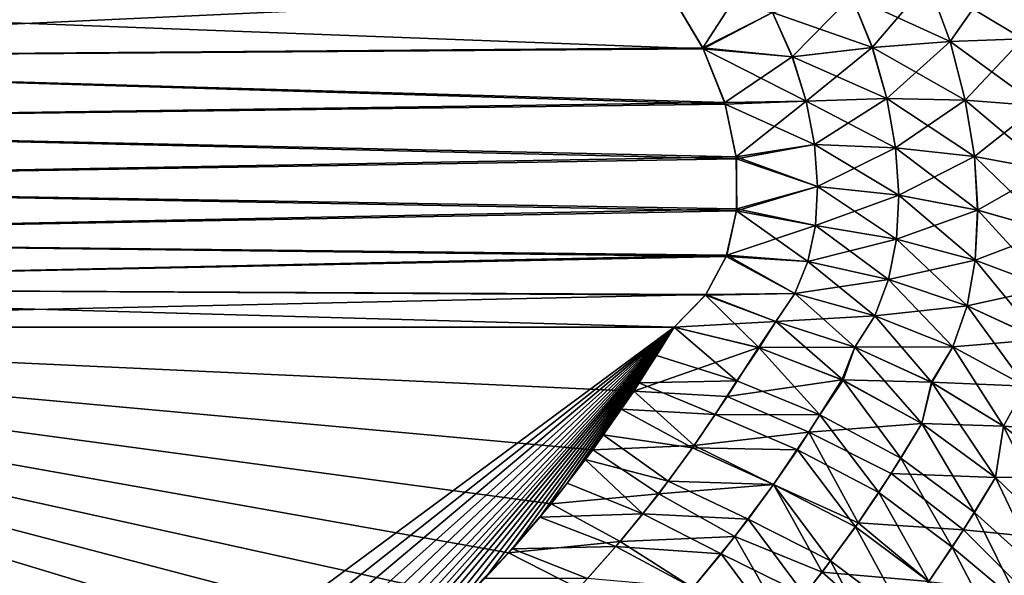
# Model space of a CAD drawing. Header units: millimetres. Extents: x -7.8 to 13, y -12 to 1.5.
# Tile 32 of 102: x -0.492 to -0.138, y -2.916 to -2.716. Entities that reach past the tile are written whole.
import ezdxf

# ---------------------------------------------------------------- set-up
doc = ezdxf.new("R2010")
doc.units = ezdxf.units.MM
doc.header["$LTSCALE"] = 65.185185
for name, color, linetype in [('101', 7, 'CONTINUOUS'), ('102', 7, 'CONTINUOUS'), ('103', 7, 'CONTINUOUS'), ('110', 7, 'CONTINUOUS'), ('69', 7, 'CONTINUOUS'), ('70', 7, 'CONTINUOUS'), ('76', 7, 'CONTINUOUS'), ('77', 7, 'CONTINUOUS')]:
    doc.layers.add(name, color=color, linetype=linetype)

msp = doc.modelspace()

# ---------------------------------------------------------------- linework, layer by layer
at = {"layer": '101', "linetype": 'Continuous'}
for points in [[(-0.25666, -2.82651, -2.15906), (-0.49188, -3.00043, -1.88605), (-0.7717, -2.82651, -2.15906), (-0.25666, -2.82651, -2.15906)], [(-0.47376, -2.99792, -1.88999), (-0.49188, -3.00043, -1.88605), (-0.25666, -2.82651, -2.15906), (-0.47376, -2.99792, -1.88999)], [(-0.45663, -2.99473, -1.895), (-0.47376, -2.99792, -1.88999), (-0.25666, -2.82651, -2.15906), (-0.45663, -2.99473, -1.895)], [(-0.4405, -2.99087, -1.90107), (-0.45663, -2.99473, -1.895), (-0.25666, -2.82651, -2.15906), (-0.4405, -2.99087, -1.90107)], [(-0.42536, -2.98633, -1.90819), (-0.4405, -2.99087, -1.90107), (-0.25666, -2.82651, -2.15906), (-0.42536, -2.98633, -1.90819)], [(-0.41121, -2.98111, -1.91638), (-0.42536, -2.98633, -1.90819), (-0.25666, -2.82651, -2.15906), (-0.41121, -2.98111, -1.91638)], [(-0.39837, -2.97517, -1.9257), (-0.41121, -2.98111, -1.91638), (-0.25666, -2.82651, -2.15906), (-0.39837, -2.97517, -1.9257)], [(-0.38684, -2.96851, -1.93616), (-0.39837, -2.97517, -1.9257), (-0.25666, -2.82651, -2.15906), (-0.38684, -2.96851, -1.93616)], [(-0.37614, -2.9612, -1.94764), (-0.38684, -2.96851, -1.93616), (-0.25666, -2.82651, -2.15906), (-0.37614, -2.9612, -1.94764)], [(-0.36582, -2.9533, -1.96003), (-0.37614, -2.9612, -1.94764), (-0.25666, -2.82651, -2.15906), (-0.36582, -2.9533, -1.96003)], [(-0.3554, -2.9449, -1.97322), (-0.36582, -2.9533, -1.96003), (-0.25666, -2.82651, -2.15906), (-0.3554, -2.9449, -1.97322)], [(-0.34492, -2.93605, -1.9871), (-0.3554, -2.9449, -1.97322), (-0.25666, -2.82651, -2.15906), (-0.34492, -2.93605, -1.9871)], [(-0.33471, -2.92672, -2.00176), (-0.34492, -2.93605, -1.9871), (-0.25666, -2.82651, -2.15906), (-0.33471, -2.92672, -2.00176)], [(-0.32469, -2.91679, -2.01734), (-0.33471, -2.92672, -2.00176), (-0.25666, -2.82651, -2.15906), (-0.32469, -2.91679, -2.01734)], [(-0.31479, -2.90618, -2.034), (-0.32469, -2.91679, -2.01734), (-0.25666, -2.82651, -2.15906), (-0.31479, -2.90618, -2.034)], [(-0.30492, -2.89477, -2.05191), (-0.31479, -2.90618, -2.034), (-0.25666, -2.82651, -2.15906), (-0.30492, -2.89477, -2.05191)], [(-0.29509, -2.88256, -2.07107), (-0.30492, -2.89477, -2.05191), (-0.25666, -2.82651, -2.15906), (-0.29509, -2.88256, -2.07107)], [(-0.28859, -2.87403, -2.08447), (-0.29509, -2.88256, -2.07107), (-0.25666, -2.82651, -2.15906), (-0.28859, -2.87403, -2.08447)], [(-0.28212, -2.86517, -2.09837), (-0.28859, -2.87403, -2.08447), (-0.25666, -2.82651, -2.15906), (-0.28212, -2.86517, -2.09837)], [(-0.2757, -2.85599, -2.11279), (-0.28212, -2.86517, -2.09837), (-0.25666, -2.82651, -2.15906), (-0.2757, -2.85599, -2.11279)], [(-0.26931, -2.84648, -2.1277), (-0.2757, -2.85599, -2.11279), (-0.25666, -2.82651, -2.15906), (-0.26931, -2.84648, -2.1277)], [(-0.26296, -2.83666, -2.14313), (-0.26931, -2.84648, -2.1277), (-0.25666, -2.82651, -2.15906), (-0.26296, -2.83666, -2.14313)]]:
    msp.add_3dface(points, dxfattribs=at)
at = {"layer": '102', "linetype": 'Continuous'}
for points in [[(-0.26296, -2.83666, -2.14313), (-0.25666, -2.82651, -2.15906), (-0.23404, -2.84584, -2.13334), (-0.26296, -2.83666, -2.14313)], [(-0.23404, -2.84584, -2.13334), (-0.25666, -2.82651, -2.15906), (-0.22609, -2.83387, -2.15231), (-0.23404, -2.84584, -2.13334)], [(-0.23404, -2.84584, -2.13334), (-0.22609, -2.83387, -2.15231), (-0.20421, -2.85797, -2.12865), (-0.23404, -2.84584, -2.13334)], [(-0.19591, -2.84559, -2.14849), (-0.20421, -2.85797, -2.12865), (-0.22609, -2.83387, -2.15231), (-0.19591, -2.84559, -2.14849)], [(-0.26931, -2.84648, -2.1277), (-0.26296, -2.83666, -2.14313), (-0.23404, -2.84584, -2.13334), (-0.26931, -2.84648, -2.1277)], [(-0.20421, -2.85797, -2.12865), (-0.19591, -2.84559, -2.14849), (-0.17512, -2.87355, -2.12829), (-0.20421, -2.85797, -2.12865)], [(-0.16759, -2.86112, -2.1478), (-0.17512, -2.87355, -2.12829), (-0.19591, -2.84559, -2.14849), (-0.16759, -2.86112, -2.1478)], [(-0.2757, -2.85599, -2.11279), (-0.26931, -2.84648, -2.1277), (-0.24183, -2.85792, -2.11437), (-0.2757, -2.85599, -2.11279)], [(-0.24183, -2.85792, -2.11437), (-0.26931, -2.84648, -2.1277), (-0.23404, -2.84584, -2.13334), (-0.24183, -2.85792, -2.11437)], [(-0.24183, -2.85792, -2.11437), (-0.23404, -2.84584, -2.13334), (-0.20421, -2.85797, -2.12865), (-0.24183, -2.85792, -2.11437)], [(-0.28212, -2.86517, -2.09837), (-0.2757, -2.85599, -2.11279), (-0.25005, -2.86992, -2.09554), (-0.28212, -2.86517, -2.09837)], [(-0.25005, -2.86992, -2.09554), (-0.2757, -2.85599, -2.11279), (-0.24183, -2.85792, -2.11437), (-0.25005, -2.86992, -2.09554)], [(-0.25005, -2.86992, -2.09554), (-0.24183, -2.85792, -2.11437), (-0.21234, -2.87057, -2.10887), (-0.25005, -2.86992, -2.09554)], [(-0.21234, -2.87057, -2.10887), (-0.24183, -2.85792, -2.11437), (-0.20421, -2.85797, -2.12865), (-0.21234, -2.87057, -2.10887)], [(-0.21234, -2.87057, -2.10887), (-0.20421, -2.85797, -2.12865), (-0.18308, -2.88593, -2.10886), (-0.21234, -2.87057, -2.10887)], [(-0.18308, -2.88593, -2.10886), (-0.20421, -2.85797, -2.12865), (-0.17512, -2.87355, -2.12829), (-0.18308, -2.88593, -2.10886)], [(-0.17512, -2.87355, -2.12829), (-0.16759, -2.86112, -2.1478), (-0.14864, -2.89308, -2.13068), (-0.17512, -2.87355, -2.12829)], [(-0.14864, -2.89308, -2.13068), (-0.16759, -2.86112, -2.1478), (-0.14109, -2.88058, -2.15028), (-0.14864, -2.89308, -2.13068)], [(-0.28859, -2.87403, -2.08447), (-0.28212, -2.86517, -2.09837), (-0.25873, -2.88183, -2.07685), (-0.28859, -2.87403, -2.08447)], [(-0.25873, -2.88183, -2.07685), (-0.28212, -2.86517, -2.09837), (-0.25005, -2.86992, -2.09554), (-0.25873, -2.88183, -2.07685)], [(-0.25873, -2.88183, -2.07685), (-0.25005, -2.86992, -2.09554), (-0.22095, -2.8831, -2.08921), (-0.25873, -2.88183, -2.07685)], [(-0.22095, -2.8831, -2.08921), (-0.25005, -2.86992, -2.09554), (-0.21234, -2.87057, -2.10887), (-0.22095, -2.8831, -2.08921)], [(-0.22095, -2.8831, -2.08921), (-0.21234, -2.87057, -2.10887), (-0.19149, -2.89825, -2.08952), (-0.22095, -2.8831, -2.08921)], [(-0.19149, -2.89825, -2.08952), (-0.21234, -2.87057, -2.10887), (-0.18308, -2.88593, -2.10886), (-0.19149, -2.89825, -2.08952)], [(-0.18308, -2.88593, -2.10886), (-0.17512, -2.87355, -2.12829), (-0.15664, -2.90553, -2.11114), (-0.18308, -2.88593, -2.10886)], [(-0.15664, -2.90553, -2.11114), (-0.17512, -2.87355, -2.12829), (-0.14864, -2.89308, -2.13068), (-0.15664, -2.90553, -2.11114)], [(-0.29509, -2.88256, -2.07107), (-0.28859, -2.87403, -2.08447), (-0.26788, -2.89363, -2.05832), (-0.29509, -2.88256, -2.07107)], [(-0.26788, -2.89363, -2.05832), (-0.28859, -2.87403, -2.08447), (-0.25873, -2.88183, -2.07685), (-0.26788, -2.89363, -2.05832)], [(-0.14864, -2.89308, -2.13068), (-0.14109, -2.88058, -2.15028), (-0.12499, -2.91442, -2.13768), (-0.14864, -2.89308, -2.13068)], [(-0.12499, -2.91442, -2.13768), (-0.14109, -2.88058, -2.15028), (-0.11801, -2.90285, -2.15584), (-0.12499, -2.91442, -2.13768)], [(-0.30492, -2.89477, -2.05191), (-0.29509, -2.88256, -2.07107), (-0.26788, -2.89363, -2.05832), (-0.30492, -2.89477, -2.05191)], [(-0.26788, -2.89363, -2.05832), (-0.25873, -2.88183, -2.07685), (-0.23006, -2.89555, -2.06967), (-0.26788, -2.89363, -2.05832)], [(-0.23006, -2.89555, -2.06967), (-0.25873, -2.88183, -2.07685), (-0.22095, -2.8831, -2.08921), (-0.23006, -2.89555, -2.06967)], [(-0.23006, -2.89555, -2.06967), (-0.22095, -2.8831, -2.08921), (-0.20038, -2.91051, -2.07027), (-0.23006, -2.89555, -2.06967)], [(-0.20038, -2.91051, -2.07027), (-0.22095, -2.8831, -2.08921), (-0.19149, -2.89825, -2.08952), (-0.20038, -2.91051, -2.07027)], [(-0.19149, -2.89825, -2.08952), (-0.18308, -2.88593, -2.10886), (-0.16508, -2.91793, -2.09167), (-0.19149, -2.89825, -2.08952)], [(-0.16508, -2.91793, -2.09167), (-0.18308, -2.88593, -2.10886), (-0.15664, -2.90553, -2.11114), (-0.16508, -2.91793, -2.09167)], [(-0.31479, -2.90618, -2.034), (-0.30492, -2.89477, -2.05191), (-0.27755, -2.90531, -2.03998), (-0.31479, -2.90618, -2.034)], [(-0.27755, -2.90531, -2.03998), (-0.30492, -2.89477, -2.05191), (-0.26788, -2.89363, -2.05832), (-0.27755, -2.90531, -2.03998)], [(-0.27755, -2.90531, -2.03998), (-0.26788, -2.89363, -2.05832), (-0.23969, -2.90791, -2.05027), (-0.27755, -2.90531, -2.03998)], [(-0.23969, -2.90791, -2.05027), (-0.26788, -2.89363, -2.05832), (-0.23006, -2.89555, -2.06967), (-0.23969, -2.90791, -2.05027)], [(-0.15664, -2.90553, -2.11114), (-0.14864, -2.89308, -2.13068), (-0.13234, -2.92596, -2.11957), (-0.15664, -2.90553, -2.11114)], [(-0.13234, -2.92596, -2.11957), (-0.14864, -2.89308, -2.13068), (-0.12499, -2.91442, -2.13768), (-0.13234, -2.92596, -2.11957)], [(-0.23969, -2.90791, -2.05027), (-0.23006, -2.89555, -2.06967), (-0.20978, -2.92271, -2.05112), (-0.23969, -2.90791, -2.05027)], [(-0.20978, -2.92271, -2.05112), (-0.23006, -2.89555, -2.06967), (-0.20038, -2.91051, -2.07027), (-0.20978, -2.92271, -2.05112)], [(-0.20038, -2.91051, -2.07027), (-0.19149, -2.89825, -2.08952), (-0.17401, -2.93029, -2.07227), (-0.20038, -2.91051, -2.07027)], [(-0.17401, -2.93029, -2.07227), (-0.19149, -2.89825, -2.08952), (-0.16508, -2.91793, -2.09167), (-0.17401, -2.93029, -2.07227)], [(-0.28776, -2.91686, -2.02186), (-0.31479, -2.90618, -2.034), (-0.27755, -2.90531, -2.03998), (-0.28776, -2.91686, -2.02186)], [(-0.28776, -2.91686, -2.02186), (-0.27755, -2.90531, -2.03998), (-0.2499, -2.92017, -2.03102), (-0.28776, -2.91686, -2.02186)], [(-0.2499, -2.92017, -2.03102), (-0.27755, -2.90531, -2.03998), (-0.23969, -2.90791, -2.05027), (-0.2499, -2.92017, -2.03102)], [(-0.16508, -2.91793, -2.09167), (-0.15664, -2.90553, -2.11114), (-0.14007, -2.93746, -2.1015), (-0.16508, -2.91793, -2.09167)], [(-0.14007, -2.93746, -2.1015), (-0.15664, -2.90553, -2.11114), (-0.13234, -2.92596, -2.11957), (-0.14007, -2.93746, -2.1015)], [(-0.32469, -2.91679, -2.01734), (-0.31479, -2.90618, -2.034), (-0.28776, -2.91686, -2.02186), (-0.32469, -2.91679, -2.01734)], [(-0.2499, -2.92017, -2.03102), (-0.23969, -2.90791, -2.05027), (-0.21973, -2.93484, -2.03208), (-0.2499, -2.92017, -2.03102)], [(-0.21973, -2.93484, -2.03208), (-0.23969, -2.90791, -2.05027), (-0.20978, -2.92271, -2.05112), (-0.21973, -2.93484, -2.03208)], [(-0.20978, -2.92271, -2.05112), (-0.20038, -2.91051, -2.07027), (-0.18346, -2.9426, -2.05294), (-0.20978, -2.92271, -2.05112)], [(-0.18346, -2.9426, -2.05294), (-0.20038, -2.91051, -2.07027), (-0.17401, -2.93029, -2.07227), (-0.18346, -2.9426, -2.05294)]]:
    msp.add_3dface(points, dxfattribs=at)
at = {"layer": '103', "linetype": 'Continuous'}
for points in [[(-0.10789, -2.72323, -2.28235), (-0.13953, -2.69821, -2.26521), (-0.11645, -2.6952, -2.28481), (-0.10789, -2.72323, -2.28235)], [(-0.13129, -2.72287, -2.26291), (-0.1653, -2.70235, -2.24924), (-0.13953, -2.69821, -2.26521), (-0.13129, -2.72287, -2.26291)], [(-0.13129, -2.72287, -2.26291), (-0.13953, -2.69821, -2.26521), (-0.10789, -2.72323, -2.28235), (-0.13129, -2.72287, -2.26291)], [(-0.15742, -2.7238, -2.24701), (-0.19287, -2.70748, -2.23745), (-0.1653, -2.70235, -2.24924), (-0.15742, -2.7238, -2.24701)], [(-0.15742, -2.7238, -2.24701), (-0.1653, -2.70235, -2.24924), (-0.13129, -2.72287, -2.26291), (-0.15742, -2.7238, -2.24701)], [(-0.24616, -2.72648, -2.2261), (-0.25797, -2.70654, -2.22832), (-0.22123, -2.7134, -2.2301), (-0.24616, -2.72648, -2.2261)], [(-0.18538, -2.726, -2.23521), (-0.22123, -2.7134, -2.2301), (-0.19287, -2.70748, -2.23745), (-0.18538, -2.726, -2.23521)], [(-0.18538, -2.726, -2.23521), (-0.19287, -2.70748, -2.23745), (-0.15742, -2.7238, -2.24701), (-0.18538, -2.726, -2.23521)], [(-0.21414, -2.72934, -2.22777), (-0.24616, -2.72648, -2.2261), (-0.22123, -2.7134, -2.2301), (-0.21414, -2.72934, -2.22777)], [(-0.21414, -2.72934, -2.22777), (-0.22123, -2.7134, -2.2301), (-0.18538, -2.726, -2.23521), (-0.21414, -2.72934, -2.22777)], [(-0.15196, -2.74486, -2.24229), (-0.18538, -2.726, -2.23521), (-0.15742, -2.7238, -2.24701), (-0.15196, -2.74486, -2.24229)], [(-0.12561, -2.74696, -2.25771), (-0.15742, -2.7238, -2.24701), (-0.13129, -2.72287, -2.26291), (-0.12561, -2.74696, -2.25771)], [(-0.15196, -2.74486, -2.24229), (-0.15742, -2.7238, -2.24701), (-0.12561, -2.74696, -2.25771), (-0.15196, -2.74486, -2.24229)], [(-0.23826, -2.74637, -2.22111), (-0.24616, -2.72648, -2.2261), (-0.20915, -2.74528, -2.22368), (-0.23826, -2.74637, -2.22111)], [(-0.20915, -2.74528, -2.22368), (-0.24616, -2.72648, -2.2261), (-0.21414, -2.72934, -2.22777), (-0.20915, -2.74528, -2.22368)], [(-0.18014, -2.74431, -2.23087), (-0.21414, -2.72934, -2.22777), (-0.18538, -2.726, -2.23521), (-0.18014, -2.74431, -2.23087)], [(-0.18014, -2.74431, -2.23087), (-0.18538, -2.726, -2.23521), (-0.15196, -2.74486, -2.24229), (-0.18014, -2.74431, -2.23087)], [(-0.20915, -2.74528, -2.22368), (-0.21414, -2.72934, -2.22777), (-0.18014, -2.74431, -2.23087), (-0.20915, -2.74528, -2.22368)], [(-0.20615, -2.7609, -2.21783), (-0.23826, -2.74637, -2.22111), (-0.20915, -2.74528, -2.22368), (-0.20615, -2.7609, -2.21783)], [(-0.23426, -2.76594, -2.21319), (-0.23826, -2.74637, -2.22111), (-0.20615, -2.7609, -2.21783), (-0.23426, -2.76594, -2.21319)], [(-0.17701, -2.76209, -2.22443), (-0.20915, -2.74528, -2.22368), (-0.18014, -2.74431, -2.23087), (-0.17701, -2.76209, -2.22443)], [(-0.20615, -2.7609, -2.21783), (-0.20915, -2.74528, -2.22368), (-0.17701, -2.76209, -2.22443), (-0.20615, -2.7609, -2.21783)], [(-0.17701, -2.76209, -2.22443), (-0.18014, -2.74431, -2.23087), (-0.1487, -2.76517, -2.23511), (-0.17701, -2.76209, -2.22443)], [(-0.1487, -2.76517, -2.23511), (-0.18014, -2.74431, -2.23087), (-0.15196, -2.74486, -2.24229), (-0.1487, -2.76517, -2.23511)], [(-0.1487, -2.76517, -2.23511), (-0.15196, -2.74486, -2.24229), (-0.12223, -2.77009, -2.24966), (-0.1487, -2.76517, -2.23511)], [(-0.12223, -2.77009, -2.24966), (-0.15196, -2.74486, -2.24229), (-0.12561, -2.74696, -2.25771), (-0.12223, -2.77009, -2.24966)], [(-0.20506, -2.77589, -2.21026), (-0.23426, -2.76594, -2.21319), (-0.20615, -2.7609, -2.21783), (-0.20506, -2.77589, -2.21026)], [(-0.20506, -2.77589, -2.21026), (-0.20615, -2.7609, -2.21783), (-0.17588, -2.77904, -2.21595), (-0.20506, -2.77589, -2.21026)], [(-0.17588, -2.77904, -2.21595), (-0.20615, -2.7609, -2.21783), (-0.17701, -2.76209, -2.22443), (-0.17588, -2.77904, -2.21595)], [(-0.17588, -2.77904, -2.21595), (-0.17701, -2.76209, -2.22443), (-0.14752, -2.78444, -2.22555), (-0.17588, -2.77904, -2.21595)], [(-0.14752, -2.78444, -2.22555), (-0.17701, -2.76209, -2.22443), (-0.1487, -2.76517, -2.23511), (-0.14752, -2.78444, -2.22555)], [(-0.23417, -2.78463, -2.20231), (-0.23426, -2.76594, -2.21319), (-0.20506, -2.77589, -2.21026), (-0.23417, -2.78463, -2.20231)], [(-0.14752, -2.78444, -2.22555), (-0.1487, -2.76517, -2.23511), (-0.12101, -2.79198, -2.23884), (-0.14752, -2.78444, -2.22555)], [(-0.12101, -2.79198, -2.23884), (-0.1487, -2.76517, -2.23511), (-0.12223, -2.77009, -2.24966), (-0.12101, -2.79198, -2.23884)], [(-0.20584, -2.78997, -2.20108), (-0.23417, -2.78463, -2.20231), (-0.20506, -2.77589, -2.21026), (-0.20584, -2.78997, -2.20108)], [(-0.20584, -2.78997, -2.20108), (-0.20506, -2.77589, -2.21026), (-0.1767, -2.79489, -2.20556), (-0.20584, -2.78997, -2.20108)], [(-0.1767, -2.79489, -2.20556), (-0.20506, -2.77589, -2.21026), (-0.17588, -2.77904, -2.21595), (-0.1767, -2.79489, -2.20556)], [(-0.1767, -2.79489, -2.20556), (-0.17588, -2.77904, -2.21595), (-0.14837, -2.80241, -2.21371), (-0.1767, -2.79489, -2.20556)], [(-0.14837, -2.80241, -2.21371), (-0.17588, -2.77904, -2.21595), (-0.14752, -2.78444, -2.22555), (-0.14837, -2.80241, -2.21371)], [(-0.23788, -2.80104, -2.18933), (-0.23417, -2.78463, -2.20231), (-0.20855, -2.80289, -2.1905), (-0.23788, -2.80104, -2.18933)], [(-0.20855, -2.80289, -2.1905), (-0.23417, -2.78463, -2.20231), (-0.20584, -2.78997, -2.20108), (-0.20855, -2.80289, -2.1905)], [(-0.14837, -2.80241, -2.21371), (-0.14752, -2.78444, -2.22555), (-0.12189, -2.81236, -2.22538), (-0.14837, -2.80241, -2.21371)], [(-0.12189, -2.81236, -2.22538), (-0.14752, -2.78444, -2.22555), (-0.12101, -2.79198, -2.23884), (-0.12189, -2.81236, -2.22538)], [(-0.20855, -2.80289, -2.1905), (-0.20584, -2.78997, -2.20108), (-0.17952, -2.80942, -2.19341), (-0.20855, -2.80289, -2.1905)], [(-0.17952, -2.80942, -2.19341), (-0.20584, -2.78997, -2.20108), (-0.1767, -2.79489, -2.20556), (-0.17952, -2.80942, -2.19341)], [(-0.17952, -2.80942, -2.19341), (-0.1767, -2.79489, -2.20556), (-0.15131, -2.81886, -2.19976), (-0.17952, -2.80942, -2.19341)], [(-0.15131, -2.81886, -2.19976), (-0.1767, -2.79489, -2.20556), (-0.14837, -2.80241, -2.21371), (-0.15131, -2.81886, -2.19976)], [(-0.24537, -2.81497, -2.1748), (-0.23788, -2.80104, -2.18933), (-0.21326, -2.81444, -2.17873), (-0.24537, -2.81497, -2.1748)], [(-0.21326, -2.81444, -2.17873), (-0.23788, -2.80104, -2.18933), (-0.20855, -2.80289, -2.1905), (-0.21326, -2.81444, -2.17873)], [(-0.21326, -2.81444, -2.17873), (-0.20855, -2.80289, -2.1905), (-0.18446, -2.82241, -2.17972), (-0.21326, -2.81444, -2.17873)], [(-0.18446, -2.82241, -2.17972), (-0.20855, -2.80289, -2.1905), (-0.17952, -2.80942, -2.19341), (-0.18446, -2.82241, -2.17972)], [(-0.15131, -2.81886, -2.19976), (-0.14837, -2.80241, -2.21371), (-0.12493, -2.831, -2.20943), (-0.15131, -2.81886, -2.19976)], [(-0.12493, -2.831, -2.20943), (-0.14837, -2.80241, -2.21371), (-0.12189, -2.81236, -2.22538), (-0.12493, -2.831, -2.20943)], [(-0.18446, -2.82241, -2.17972), (-0.17952, -2.80942, -2.19341), (-0.15647, -2.83357, -2.18389), (-0.18446, -2.82241, -2.17972)], [(-0.15647, -2.83357, -2.18389), (-0.17952, -2.80942, -2.19341), (-0.15131, -2.81886, -2.19976), (-0.15647, -2.83357, -2.18389)], [(-0.22609, -2.83387, -2.15231), (-0.25666, -2.82651, -2.15906), (-0.24537, -2.81497, -2.1748), (-0.22609, -2.83387, -2.15231)], [(-0.2201, -2.82449, -2.16607), (-0.24537, -2.81497, -2.1748), (-0.21326, -2.81444, -2.17873), (-0.2201, -2.82449, -2.16607)], [(-0.22609, -2.83387, -2.15231), (-0.24537, -2.81497, -2.1748), (-0.2201, -2.82449, -2.16607), (-0.22609, -2.83387, -2.15231)], [(-0.2201, -2.82449, -2.16607), (-0.21326, -2.81444, -2.17873), (-0.19168, -2.83369, -2.16479), (-0.2201, -2.82449, -2.16607)], [(-0.19168, -2.83369, -2.16479), (-0.21326, -2.81444, -2.17873), (-0.18446, -2.82241, -2.17972), (-0.19168, -2.83369, -2.16479)], [(-0.15647, -2.83357, -2.18389), (-0.15131, -2.81886, -2.19976), (-0.1303, -2.84766, -2.19118), (-0.15647, -2.83357, -2.18389)], [(-0.1303, -2.84766, -2.19118), (-0.15131, -2.81886, -2.19976), (-0.12493, -2.831, -2.20943), (-0.1303, -2.84766, -2.19118)], [(-0.19168, -2.83369, -2.16479), (-0.18446, -2.82241, -2.17972), (-0.16406, -2.84634, -2.16641), (-0.19168, -2.83369, -2.16479)], [(-0.16406, -2.84634, -2.16641), (-0.18446, -2.82241, -2.17972), (-0.15647, -2.83357, -2.18389), (-0.16406, -2.84634, -2.16641)], [(-0.19591, -2.84559, -2.14849), (-0.22609, -2.83387, -2.15231), (-0.2201, -2.82449, -2.16607), (-0.19591, -2.84559, -2.14849)], [(-0.19591, -2.84559, -2.14849), (-0.2201, -2.82449, -2.16607), (-0.19168, -2.83369, -2.16479), (-0.19591, -2.84559, -2.14849)], [(-0.16759, -2.86112, -2.1478), (-0.19591, -2.84559, -2.14849), (-0.19168, -2.83369, -2.16479), (-0.16759, -2.86112, -2.1478)], [(-0.16759, -2.86112, -2.1478), (-0.19168, -2.83369, -2.16479), (-0.16406, -2.84634, -2.16641), (-0.16759, -2.86112, -2.1478)], [(-0.16406, -2.84634, -2.16641), (-0.15647, -2.83357, -2.18389), (-0.13824, -2.86212, -2.17096), (-0.16406, -2.84634, -2.16641)], [(-0.13824, -2.86212, -2.17096), (-0.15647, -2.83357, -2.18389), (-0.1303, -2.84766, -2.19118), (-0.13824, -2.86212, -2.17096)], [(-0.14109, -2.88058, -2.15028), (-0.16759, -2.86112, -2.1478), (-0.16406, -2.84634, -2.16641), (-0.14109, -2.88058, -2.15028)], [(-0.14109, -2.88058, -2.15028), (-0.16406, -2.84634, -2.16641), (-0.13824, -2.86212, -2.17096), (-0.14109, -2.88058, -2.15028)], [(-0.13824, -2.86212, -2.17096), (-0.1303, -2.84766, -2.19118), (-0.11513, -2.88049, -2.1783), (-0.13824, -2.86212, -2.17096)], [(-0.11801, -2.90285, -2.15584), (-0.14109, -2.88058, -2.15028), (-0.13824, -2.86212, -2.17096), (-0.11801, -2.90285, -2.15584)], [(-0.11801, -2.90285, -2.15584), (-0.13824, -2.86212, -2.17096), (-0.11513, -2.88049, -2.1783), (-0.11801, -2.90285, -2.15584)]]:
    msp.add_3dface(points, dxfattribs=at)
at = {"layer": '110', "linetype": 'Continuous'}
for points in [[(-0.25797, -2.70654, -2.22832), (-0.24616, -2.72648, -2.2261), (-0.7717, -2.70654, -2.22832), (-0.25797, -2.70654, -2.22832)], [(-0.24616, -2.72648, -2.2261), (-0.7717, -2.73032, -2.22536), (-0.7717, -2.70654, -2.22832), (-0.24616, -2.72648, -2.2261)], [(-0.24616, -2.72648, -2.2261), (-0.23826, -2.74637, -2.22111), (-0.7717, -2.73032, -2.22536), (-0.24616, -2.72648, -2.2261)], [(-0.23826, -2.74637, -2.22111), (-0.7717, -2.75334, -2.21866), (-0.7717, -2.73032, -2.22536), (-0.23826, -2.74637, -2.22111)], [(-0.23826, -2.74637, -2.22111), (-0.23426, -2.76594, -2.21319), (-0.7717, -2.75334, -2.21866), (-0.23826, -2.74637, -2.22111)], [(-0.23426, -2.76594, -2.21319), (-0.7717, -2.77499, -2.20837), (-0.7717, -2.75334, -2.21866), (-0.23426, -2.76594, -2.21319)], [(-0.23426, -2.76594, -2.21319), (-0.23417, -2.78463, -2.20231), (-0.7717, -2.77499, -2.20837), (-0.23426, -2.76594, -2.21319)], [(-0.23417, -2.78463, -2.20231), (-0.7717, -2.79473, -2.19476), (-0.7717, -2.77499, -2.20837), (-0.23417, -2.78463, -2.20231)], [(-0.23417, -2.78463, -2.20231), (-0.23788, -2.80104, -2.18933), (-0.7717, -2.79473, -2.19476), (-0.23417, -2.78463, -2.20231)], [(-0.23788, -2.80104, -2.18933), (-0.7717, -2.81205, -2.17818), (-0.7717, -2.79473, -2.19476), (-0.23788, -2.80104, -2.18933)], [(-0.23788, -2.80104, -2.18933), (-0.24537, -2.81497, -2.1748), (-0.7717, -2.81205, -2.17818), (-0.23788, -2.80104, -2.18933)], [(-0.25666, -2.82651, -2.15906), (-0.7717, -2.82651, -2.15906), (-0.7717, -2.81205, -2.17818), (-0.25666, -2.82651, -2.15906)], [(-0.24537, -2.81497, -2.1748), (-0.25666, -2.82651, -2.15906), (-0.7717, -2.81205, -2.17818), (-0.24537, -2.81497, -2.1748)]]:
    msp.add_3dface(points, dxfattribs=at)
at = {"layer": '69', "linetype": 'Continuous'}
for points in [[(-0.22736, -2.69679, 2.23135), (-0.25796, -2.70655, 2.22832), (-0.24628, -2.72607, 2.22618), (-0.22736, -2.69679, 2.23135)], [(-0.22736, -2.69679, 2.23135), (-0.24628, -2.72607, 2.22618), (-0.22124, -2.71339, 2.23011), (-0.22736, -2.69679, 2.23135)], [(-0.13955, -2.69821, 2.2652), (-0.13132, -2.72286, 2.26289), (-0.11648, -2.69521, 2.28479), (-0.13955, -2.69821, 2.2652)], [(-0.16532, -2.70235, 2.24924), (-0.15745, -2.7238, 2.247), (-0.13955, -2.69821, 2.2652), (-0.16532, -2.70235, 2.24924)], [(-0.13955, -2.69821, 2.2652), (-0.15745, -2.7238, 2.247), (-0.13132, -2.72286, 2.26289), (-0.13955, -2.69821, 2.2652)], [(-0.19288, -2.70748, 2.23745), (-0.18539, -2.72599, 2.23521), (-0.16532, -2.70235, 2.24924), (-0.19288, -2.70748, 2.23745)], [(-0.16532, -2.70235, 2.24924), (-0.18539, -2.72599, 2.23521), (-0.15745, -2.7238, 2.247), (-0.16532, -2.70235, 2.24924)], [(-0.22124, -2.71339, 2.23011), (-0.21415, -2.72933, 2.22777), (-0.19288, -2.70748, 2.23745), (-0.22124, -2.71339, 2.23011)], [(-0.19288, -2.70748, 2.23745), (-0.21415, -2.72933, 2.22777), (-0.18539, -2.72599, 2.23521), (-0.19288, -2.70748, 2.23745)], [(-0.22124, -2.71339, 2.23011), (-0.24628, -2.72607, 2.22618), (-0.21415, -2.72933, 2.22777), (-0.22124, -2.71339, 2.23011)], [(-0.18539, -2.72599, 2.23521), (-0.18016, -2.74431, 2.23087), (-0.15745, -2.7238, 2.247), (-0.18539, -2.72599, 2.23521)], [(-0.15745, -2.7238, 2.247), (-0.18016, -2.74431, 2.23087), (-0.15198, -2.74486, 2.24229), (-0.15745, -2.7238, 2.247)], [(-0.15745, -2.7238, 2.247), (-0.15198, -2.74486, 2.24229), (-0.13132, -2.72286, 2.26289), (-0.15745, -2.7238, 2.247)], [(-0.13132, -2.72286, 2.26289), (-0.15198, -2.74486, 2.24229), (-0.12564, -2.74695, 2.25769), (-0.13132, -2.72286, 2.26289)], [(-0.24628, -2.72607, 2.22618), (-0.23841, -2.74572, 2.22132), (-0.21415, -2.72933, 2.22777), (-0.24628, -2.72607, 2.22618)], [(-0.21415, -2.72933, 2.22777), (-0.20916, -2.74527, 2.22369), (-0.18539, -2.72599, 2.23521), (-0.21415, -2.72933, 2.22777)], [(-0.18539, -2.72599, 2.23521), (-0.20916, -2.74527, 2.22369), (-0.18016, -2.74431, 2.23087), (-0.18539, -2.72599, 2.23521)], [(-0.21415, -2.72933, 2.22777), (-0.23841, -2.74572, 2.22132), (-0.20916, -2.74527, 2.22369), (-0.21415, -2.72933, 2.22777)], [(-0.23841, -2.74572, 2.22132), (-0.23436, -2.76522, 2.21354), (-0.20916, -2.74527, 2.22369), (-0.23841, -2.74572, 2.22132)], [(-0.20916, -2.74527, 2.22369), (-0.23436, -2.76522, 2.21354), (-0.20616, -2.76089, 2.21783), (-0.20916, -2.74527, 2.22369)], [(-0.20916, -2.74527, 2.22369), (-0.20616, -2.76089, 2.21783), (-0.18016, -2.74431, 2.23087), (-0.20916, -2.74527, 2.22369)], [(-0.18016, -2.74431, 2.23087), (-0.20616, -2.76089, 2.21783), (-0.17703, -2.76208, 2.22442), (-0.18016, -2.74431, 2.23087)], [(-0.18016, -2.74431, 2.23087), (-0.17703, -2.76208, 2.22442), (-0.15198, -2.74486, 2.24229), (-0.18016, -2.74431, 2.23087)], [(-0.15198, -2.74486, 2.24229), (-0.17703, -2.76208, 2.22442), (-0.14872, -2.76516, 2.23511), (-0.15198, -2.74486, 2.24229)], [(-0.15198, -2.74486, 2.24229), (-0.14872, -2.76516, 2.23511), (-0.12564, -2.74695, 2.25769), (-0.15198, -2.74486, 2.24229)], [(-0.12564, -2.74695, 2.25769), (-0.14872, -2.76516, 2.23511), (-0.12226, -2.77008, 2.24964), (-0.12564, -2.74695, 2.25769)], [(-0.20616, -2.76089, 2.21783), (-0.23436, -2.76522, 2.21354), (-0.20507, -2.77589, 2.21026), (-0.20616, -2.76089, 2.21783)], [(-0.20616, -2.76089, 2.21783), (-0.20507, -2.77589, 2.21026), (-0.17703, -2.76208, 2.22442), (-0.20616, -2.76089, 2.21783)], [(-0.17703, -2.76208, 2.22442), (-0.20507, -2.77589, 2.21026), (-0.17589, -2.77903, 2.21595), (-0.17703, -2.76208, 2.22442)], [(-0.17703, -2.76208, 2.22442), (-0.17589, -2.77903, 2.21595), (-0.14872, -2.76516, 2.23511), (-0.17703, -2.76208, 2.22442)], [(-0.23436, -2.76522, 2.21354), (-0.23411, -2.784, 2.20274), (-0.20507, -2.77589, 2.21026), (-0.23436, -2.76522, 2.21354)], [(-0.14872, -2.76516, 2.23511), (-0.17589, -2.77903, 2.21595), (-0.14754, -2.78443, 2.22554), (-0.14872, -2.76516, 2.23511)], [(-0.14872, -2.76516, 2.23511), (-0.14754, -2.78443, 2.22554), (-0.12226, -2.77008, 2.24964), (-0.14872, -2.76516, 2.23511)], [(-0.12226, -2.77008, 2.24964), (-0.14754, -2.78443, 2.22554), (-0.12104, -2.79197, 2.23883), (-0.12226, -2.77008, 2.24964)], [(-0.20507, -2.77589, 2.21026), (-0.23411, -2.784, 2.20274), (-0.20585, -2.78996, 2.20109), (-0.20507, -2.77589, 2.21026)], [(-0.20507, -2.77589, 2.21026), (-0.20585, -2.78996, 2.20109), (-0.17589, -2.77903, 2.21595), (-0.20507, -2.77589, 2.21026)], [(-0.17589, -2.77903, 2.21595), (-0.20585, -2.78996, 2.20109), (-0.17671, -2.79488, 2.20556), (-0.17589, -2.77903, 2.21595)], [(-0.17589, -2.77903, 2.21595), (-0.17671, -2.79488, 2.20556), (-0.14754, -2.78443, 2.22554), (-0.17589, -2.77903, 2.21595)], [(-0.23411, -2.784, 2.20274), (-0.23774, -2.80058, 2.18974), (-0.20585, -2.78996, 2.20109), (-0.23411, -2.784, 2.20274)], [(-0.14754, -2.78443, 2.22554), (-0.17671, -2.79488, 2.20556), (-0.14839, -2.8024, 2.21371), (-0.14754, -2.78443, 2.22554)], [(-0.14754, -2.78443, 2.22554), (-0.14839, -2.8024, 2.21371), (-0.12104, -2.79197, 2.23883), (-0.14754, -2.78443, 2.22554)], [(-0.20585, -2.78996, 2.20109), (-0.23774, -2.80058, 2.18974), (-0.20855, -2.80288, 2.1905), (-0.20585, -2.78996, 2.20109)], [(-0.20585, -2.78996, 2.20109), (-0.20855, -2.80288, 2.1905), (-0.17671, -2.79488, 2.20556), (-0.20585, -2.78996, 2.20109)], [(-0.12104, -2.79197, 2.23883), (-0.14839, -2.8024, 2.21371), (-0.12192, -2.81234, 2.22537), (-0.12104, -2.79197, 2.23883)], [(-0.17671, -2.79488, 2.20556), (-0.20855, -2.80288, 2.1905), (-0.17953, -2.80941, 2.19341), (-0.17671, -2.79488, 2.20556)], [(-0.17671, -2.79488, 2.20556), (-0.17953, -2.80941, 2.19341), (-0.14839, -2.8024, 2.21371), (-0.17671, -2.79488, 2.20556)], [(-0.23774, -2.80058, 2.18974), (-0.24527, -2.81475, 2.17507), (-0.21326, -2.81444, 2.17873), (-0.23774, -2.80058, 2.18974)], [(-0.20855, -2.80288, 2.1905), (-0.23774, -2.80058, 2.18974), (-0.21326, -2.81444, 2.17873), (-0.20855, -2.80288, 2.1905)], [(-0.20855, -2.80288, 2.1905), (-0.21326, -2.81444, 2.17873), (-0.17953, -2.80941, 2.19341), (-0.20855, -2.80288, 2.1905)], [(-0.14839, -2.8024, 2.21371), (-0.17953, -2.80941, 2.19341), (-0.15133, -2.81885, 2.19975), (-0.14839, -2.8024, 2.21371)], [(-0.14839, -2.8024, 2.21371), (-0.15133, -2.81885, 2.19975), (-0.12192, -2.81234, 2.22537), (-0.14839, -2.8024, 2.21371)], [(-0.17953, -2.80941, 2.19341), (-0.21326, -2.81444, 2.17873), (-0.18447, -2.8224, 2.17973), (-0.17953, -2.80941, 2.19341)], [(-0.17953, -2.80941, 2.19341), (-0.18447, -2.8224, 2.17973), (-0.15133, -2.81885, 2.19975), (-0.17953, -2.80941, 2.19341)], [(-0.12192, -2.81234, 2.22537), (-0.15133, -2.81885, 2.19975), (-0.12496, -2.83098, 2.20942), (-0.12192, -2.81234, 2.22537)], [(-0.24527, -2.81475, 2.17507), (-0.25666, -2.82651, 2.15905), (-0.2201, -2.82448, 2.16608), (-0.24527, -2.81475, 2.17507)], [(-0.21326, -2.81444, 2.17873), (-0.24527, -2.81475, 2.17507), (-0.2201, -2.82448, 2.16608), (-0.21326, -2.81444, 2.17873)], [(-0.21326, -2.81444, 2.17873), (-0.2201, -2.82448, 2.16608), (-0.18447, -2.8224, 2.17973), (-0.21326, -2.81444, 2.17873)], [(-0.15133, -2.81885, 2.19975), (-0.18447, -2.8224, 2.17973), (-0.15649, -2.83356, 2.18389), (-0.15133, -2.81885, 2.19975)], [(-0.15133, -2.81885, 2.19975), (-0.15649, -2.83356, 2.18389), (-0.12496, -2.83098, 2.20942), (-0.15133, -2.81885, 2.19975)], [(-0.18447, -2.8224, 2.17973), (-0.2201, -2.82448, 2.16608), (-0.19169, -2.83367, 2.16479), (-0.18447, -2.8224, 2.17973)], [(-0.18447, -2.8224, 2.17973), (-0.19169, -2.83367, 2.16479), (-0.15649, -2.83356, 2.18389), (-0.18447, -2.8224, 2.17973)], [(-0.2201, -2.82448, 2.16608), (-0.25666, -2.82651, 2.15905), (-0.22634, -2.83379, 2.15236), (-0.2201, -2.82448, 2.16608)], [(-0.2201, -2.82448, 2.16608), (-0.22634, -2.83379, 2.15236), (-0.19169, -2.83367, 2.16479), (-0.2201, -2.82448, 2.16608)], [(-0.12496, -2.83098, 2.20942), (-0.15649, -2.83356, 2.18389), (-0.13033, -2.84765, 2.19118), (-0.12496, -2.83098, 2.20942)], [(-0.19634, -2.84539, 2.14853), (-0.19169, -2.83367, 2.16479), (-0.22634, -2.83379, 2.15236), (-0.19634, -2.84539, 2.14853)], [(-0.19169, -2.83367, 2.16479), (-0.19634, -2.84539, 2.14853), (-0.16408, -2.84632, 2.1664), (-0.19169, -2.83367, 2.16479)], [(-0.15649, -2.83356, 2.18389), (-0.19169, -2.83367, 2.16479), (-0.16408, -2.84632, 2.1664), (-0.15649, -2.83356, 2.18389)], [(-0.15649, -2.83356, 2.18389), (-0.16408, -2.84632, 2.1664), (-0.13033, -2.84765, 2.19118), (-0.15649, -2.83356, 2.18389)], [(-0.1676, -2.86111, 2.1478), (-0.16408, -2.84632, 2.1664), (-0.19634, -2.84539, 2.14853), (-0.1676, -2.86111, 2.1478)], [(-0.16408, -2.84632, 2.1664), (-0.1676, -2.86111, 2.1478), (-0.13827, -2.8621, 2.17095), (-0.16408, -2.84632, 2.1664)], [(-0.13033, -2.84765, 2.19118), (-0.16408, -2.84632, 2.1664), (-0.13827, -2.8621, 2.17095), (-0.13033, -2.84765, 2.19118)], [(-0.13033, -2.84765, 2.19118), (-0.13827, -2.8621, 2.17095), (-0.1069, -2.86417, 2.20135), (-0.13033, -2.84765, 2.19118)], [(-0.14109, -2.88058, 2.15029), (-0.13827, -2.8621, 2.17095), (-0.1676, -2.86111, 2.1478), (-0.14109, -2.88058, 2.15029)], [(-0.13827, -2.8621, 2.17095), (-0.14109, -2.88058, 2.15029), (-0.11516, -2.88046, 2.17828), (-0.13827, -2.8621, 2.17095)], [(-0.1069, -2.86417, 2.20135), (-0.13827, -2.8621, 2.17095), (-0.11516, -2.88046, 2.17828), (-0.1069, -2.86417, 2.20135)], [(-0.11801, -2.90284, 2.15584), (-0.11516, -2.88046, 2.17828), (-0.14109, -2.88058, 2.15029), (-0.11801, -2.90284, 2.15584)]]:
    msp.add_3dface(points, dxfattribs=at)
at = {"layer": '70', "linetype": 'Continuous'}
for points in [[(-0.22634, -2.83379, 2.15236), (-0.25666, -2.82651, 2.15905), (-0.27115, -2.84944, 2.12306), (-0.22634, -2.83379, 2.15236)], [(-0.23758, -2.85143, 2.12457), (-0.22634, -2.83379, 2.15236), (-0.27115, -2.84944, 2.12306), (-0.23758, -2.85143, 2.12457)], [(-0.19634, -2.84539, 2.14853), (-0.22634, -2.83379, 2.15236), (-0.23758, -2.85143, 2.12457), (-0.19634, -2.84539, 2.14853)], [(-0.20821, -2.86427, 2.11877), (-0.19634, -2.84539, 2.14853), (-0.23758, -2.85143, 2.12457), (-0.20821, -2.86427, 2.11877)], [(-0.1676, -2.86111, 2.1478), (-0.19634, -2.84539, 2.14853), (-0.20821, -2.86427, 2.11877), (-0.1676, -2.86111, 2.1478)], [(-0.28589, -2.87061, 2.08984), (-0.2494, -2.869, 2.09698), (-0.27115, -2.84944, 2.12306), (-0.28589, -2.87061, 2.08984)], [(-0.2494, -2.869, 2.09698), (-0.23758, -2.85143, 2.12457), (-0.27115, -2.84944, 2.12306), (-0.2494, -2.869, 2.09698)], [(-0.2494, -2.869, 2.09698), (-0.20821, -2.86427, 2.11877), (-0.23758, -2.85143, 2.12457), (-0.2494, -2.869, 2.09698)], [(-0.1786, -2.87905, 2.11965), (-0.1676, -2.86111, 2.1478), (-0.20821, -2.86427, 2.11877), (-0.1786, -2.87905, 2.11965)], [(-0.14109, -2.88058, 2.15029), (-0.1676, -2.86111, 2.1478), (-0.1786, -2.87905, 2.11965), (-0.14109, -2.88058, 2.15029)], [(-0.22094, -2.88308, 2.08924), (-0.20821, -2.86427, 2.11877), (-0.2494, -2.869, 2.09698), (-0.22094, -2.88308, 2.08924)], [(-0.22094, -2.88308, 2.08924), (-0.19052, -2.89687, 2.09168), (-0.20821, -2.86427, 2.11877), (-0.22094, -2.88308, 2.08924)], [(-0.19052, -2.89687, 2.09168), (-0.1786, -2.87905, 2.11965), (-0.20821, -2.86427, 2.11877), (-0.19052, -2.89687, 2.09168)], [(-0.26219, -2.88638, 2.06971), (-0.2494, -2.869, 2.09698), (-0.28589, -2.87061, 2.08984), (-0.26219, -2.88638, 2.06971)], [(-0.26219, -2.88638, 2.06971), (-0.22094, -2.88308, 2.08924), (-0.2494, -2.869, 2.09698), (-0.26219, -2.88638, 2.06971)], [(-0.30088, -2.89, 2.05939), (-0.26219, -2.88638, 2.06971), (-0.28589, -2.87061, 2.08984), (-0.30088, -2.89, 2.05939)], [(-0.19052, -2.89687, 2.09168), (-0.15257, -2.89929, 2.12093), (-0.1786, -2.87905, 2.11965), (-0.19052, -2.89687, 2.09168)], [(-0.15257, -2.89929, 2.12093), (-0.14109, -2.88058, 2.15029), (-0.1786, -2.87905, 2.11965), (-0.15257, -2.89929, 2.12093)], [(-0.11801, -2.90284, 2.15584), (-0.14109, -2.88058, 2.15029), (-0.15257, -2.89929, 2.12093), (-0.11801, -2.90284, 2.15584)], [(-0.23478, -2.90171, 2.05999), (-0.22094, -2.88308, 2.08924), (-0.26219, -2.88638, 2.06971), (-0.23478, -2.90171, 2.05999)], [(-0.23478, -2.90171, 2.05999), (-0.20344, -2.91456, 2.06391), (-0.22094, -2.88308, 2.08924), (-0.23478, -2.90171, 2.05999)], [(-0.20344, -2.91456, 2.06391), (-0.19052, -2.89687, 2.09168), (-0.22094, -2.88308, 2.08924), (-0.20344, -2.91456, 2.06391)], [(-0.27602, -2.90352, 2.04279), (-0.26219, -2.88638, 2.06971), (-0.30088, -2.89, 2.05939), (-0.27602, -2.90352, 2.04279)], [(-0.27602, -2.90352, 2.04279), (-0.23478, -2.90171, 2.05999), (-0.26219, -2.88638, 2.06971), (-0.27602, -2.90352, 2.04279)], [(-0.31616, -2.90757, 2.03182), (-0.27602, -2.90352, 2.04279), (-0.30088, -2.89, 2.05939), (-0.31616, -2.90757, 2.03182)], [(-0.20344, -2.91456, 2.06391), (-0.16506, -2.91789, 2.09173), (-0.19052, -2.89687, 2.09168), (-0.20344, -2.91456, 2.06391)], [(-0.16506, -2.91789, 2.09173), (-0.15257, -2.89929, 2.12093), (-0.19052, -2.89687, 2.09168), (-0.16506, -2.91789, 2.09173)], [(-0.24987, -2.92013, 2.03108), (-0.23478, -2.90171, 2.05999), (-0.27602, -2.90352, 2.04279), (-0.24987, -2.92013, 2.03108)], [(-0.24987, -2.92013, 2.03108), (-0.21745, -2.93212, 2.03634), (-0.23478, -2.90171, 2.05999), (-0.24987, -2.92013, 2.03108)], [(-0.21745, -2.93212, 2.03634), (-0.20344, -2.91456, 2.06391), (-0.23478, -2.90171, 2.05999), (-0.21745, -2.93212, 2.03634)], [(-0.16506, -2.91789, 2.09173), (-0.12984, -2.92211, 2.12561), (-0.15257, -2.89929, 2.12093), (-0.16506, -2.91789, 2.09173)], [(-0.12984, -2.92211, 2.12561), (-0.11801, -2.90284, 2.15584), (-0.15257, -2.89929, 2.12093), (-0.12984, -2.92211, 2.12561)], [(-0.29102, -2.92038, 2.01633), (-0.27602, -2.90352, 2.04279), (-0.31616, -2.90757, 2.03182), (-0.29102, -2.92038, 2.01633)], [(-0.29102, -2.92038, 2.01633), (-0.24987, -2.92013, 2.03108), (-0.27602, -2.90352, 2.04279), (-0.29102, -2.92038, 2.01633)], [(-0.33162, -2.92351, 2.00679), (-0.29102, -2.92038, 2.01633), (-0.31616, -2.90757, 2.03182), (-0.33162, -2.92351, 2.00679)], [(-0.21745, -2.93212, 2.03634), (-0.17863, -2.93639, 2.06269), (-0.20344, -2.91456, 2.06391), (-0.21745, -2.93212, 2.03634)], [(-0.17863, -2.93639, 2.06269), (-0.16506, -2.91789, 2.09173), (-0.20344, -2.91456, 2.06391), (-0.17863, -2.93639, 2.06269)]]:
    msp.add_3dface(points, dxfattribs=at)
at = {"layer": '76', "linetype": 'Continuous'}
for points in [[(-0.25796, -2.70655, 2.22832), (-0.7717, -2.70655, 2.22832), (-0.7717, -2.73034, 2.22536), (-0.25796, -2.70655, 2.22832)], [(-0.24628, -2.72607, 2.22618), (-0.25796, -2.70655, 2.22832), (-0.7717, -2.73034, 2.22536), (-0.24628, -2.72607, 2.22618)], [(-0.23841, -2.74572, 2.22132), (-0.24628, -2.72607, 2.22618), (-0.7717, -2.73034, 2.22536), (-0.23841, -2.74572, 2.22132)], [(-0.23841, -2.74572, 2.22132), (-0.7717, -2.73034, 2.22536), (-0.7717, -2.75335, 2.21865), (-0.23841, -2.74572, 2.22132)], [(-0.23436, -2.76522, 2.21354), (-0.23841, -2.74572, 2.22132), (-0.7717, -2.75335, 2.21865), (-0.23436, -2.76522, 2.21354)], [(-0.23436, -2.76522, 2.21354), (-0.7717, -2.75335, 2.21865), (-0.7717, -2.77501, 2.20836), (-0.23436, -2.76522, 2.21354)], [(-0.23411, -2.784, 2.20274), (-0.23436, -2.76522, 2.21354), (-0.7717, -2.77501, 2.20836), (-0.23411, -2.784, 2.20274)], [(-0.23411, -2.784, 2.20274), (-0.7717, -2.77501, 2.20836), (-0.7717, -2.79474, 2.19475), (-0.23411, -2.784, 2.20274)], [(-0.23774, -2.80058, 2.18974), (-0.23411, -2.784, 2.20274), (-0.7717, -2.79474, 2.19475), (-0.23774, -2.80058, 2.18974)], [(-0.23774, -2.80058, 2.18974), (-0.7717, -2.79474, 2.19475), (-0.7717, -2.81206, 2.17817), (-0.23774, -2.80058, 2.18974)], [(-0.24527, -2.81475, 2.17507), (-0.23774, -2.80058, 2.18974), (-0.7717, -2.81206, 2.17817), (-0.24527, -2.81475, 2.17507)], [(-0.24527, -2.81475, 2.17507), (-0.7717, -2.81206, 2.17817), (-0.7717, -2.82651, 2.15905), (-0.24527, -2.81475, 2.17507)], [(-0.25666, -2.82651, 2.15905), (-0.24527, -2.81475, 2.17507), (-0.7717, -2.82651, 2.15905), (-0.25666, -2.82651, 2.15905)]]:
    msp.add_3dface(points, dxfattribs=at)
at = {"layer": '77', "linetype": 'Continuous'}
for points in [[(-0.27115, -2.84944, 2.12306), (-0.25666, -2.82651, 2.15905), (-0.7717, -2.82651, 2.15905), (-0.27115, -2.84944, 2.12306)], [(-0.49188, -3.00044, 1.88604), (-0.46542, -2.99745, 1.89072), (-0.7717, -2.82651, 2.15905), (-0.49188, -3.00044, 1.88604)], [(-0.46542, -2.99745, 1.89072), (-0.44092, -2.99221, 1.89895), (-0.7717, -2.82651, 2.15905), (-0.46542, -2.99745, 1.89072)], [(-0.44092, -2.99221, 1.89895), (-0.41841, -2.98462, 1.91087), (-0.7717, -2.82651, 2.15905), (-0.44092, -2.99221, 1.89895)], [(-0.41841, -2.98462, 1.91087), (-0.39797, -2.97433, 1.92702), (-0.7717, -2.82651, 2.15905), (-0.41841, -2.98462, 1.91087)], [(-0.39797, -2.97433, 1.92702), (-0.37925, -2.96263, 1.94539), (-0.7717, -2.82651, 2.15905), (-0.39797, -2.97433, 1.92702)], [(-0.37925, -2.96263, 1.94539), (-0.36226, -2.95066, 1.96417), (-0.7717, -2.82651, 2.15905), (-0.37925, -2.96263, 1.94539)], [(-0.36226, -2.95066, 1.96417), (-0.3469, -2.93787, 1.98426), (-0.7717, -2.82651, 2.15905), (-0.36226, -2.95066, 1.96417)], [(-0.3469, -2.93787, 1.98426), (-0.33162, -2.92351, 2.00679), (-0.7717, -2.82651, 2.15905), (-0.3469, -2.93787, 1.98426)], [(-0.33162, -2.92351, 2.00679), (-0.31616, -2.90757, 2.03182), (-0.7717, -2.82651, 2.15905), (-0.33162, -2.92351, 2.00679)], [(-0.31616, -2.90757, 2.03182), (-0.30088, -2.89, 2.05939), (-0.7717, -2.82651, 2.15905), (-0.31616, -2.90757, 2.03182)], [(-0.30088, -2.89, 2.05939), (-0.28589, -2.87061, 2.08984), (-0.7717, -2.82651, 2.15905), (-0.30088, -2.89, 2.05939)], [(-0.28589, -2.87061, 2.08984), (-0.27115, -2.84944, 2.12306), (-0.7717, -2.82651, 2.15905), (-0.28589, -2.87061, 2.08984)]]:
    msp.add_3dface(points, dxfattribs=at)

doc.saveas('drawing.dxf')
